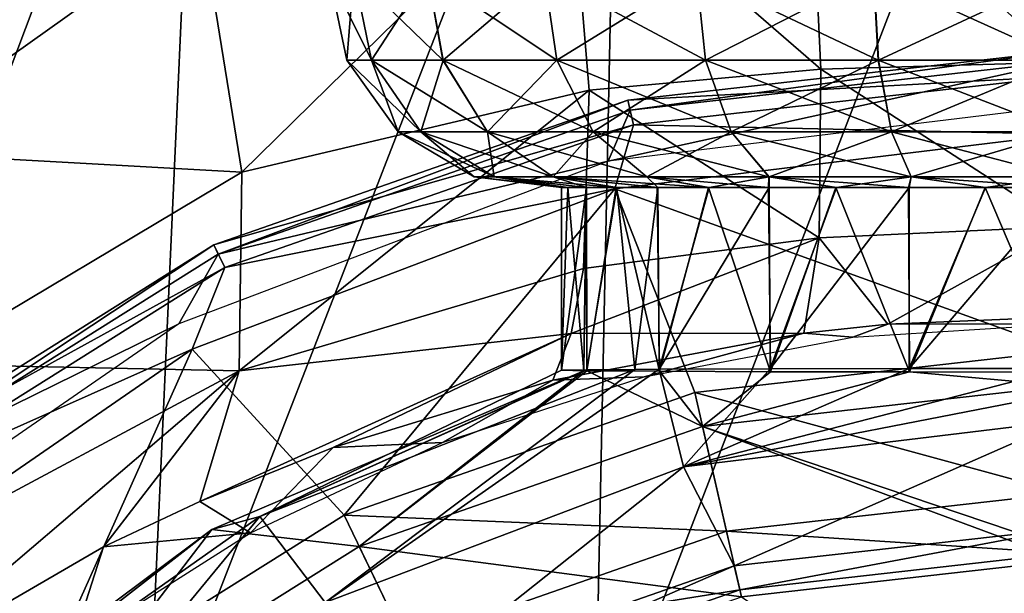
# Model space of a CAD drawing. Header units: millimetres. Extents: x -110 to 119, y -127 to 212.
# Tile 85 of 186: x -8.52 to -0.49, y 11.56 to 16.25. Entities that reach past the tile are written whole.
import ezdxf

# ---------------------------------------------------------------- set-up
doc = ezdxf.new("R2010")
doc.units = ezdxf.units.MM
doc.header["$LTSCALE"] = 26.699852
for name, color, linetype in [('28', 7, 'CONTINUOUS'), ('396', 7, 'CONTINUOUS'), ('397', 7, 'CONTINUOUS'), ('398', 7, 'CONTINUOUS'), ('414', 7, 'CONTINUOUS'), ('416', 7, 'CONTINUOUS'), ('42', 7, 'CONTINUOUS'), ('62', 7, 'CONTINUOUS'), ('63', 7, 'CONTINUOUS')]:
    doc.layers.add(name, color=color, linetype=linetype)

msp = doc.modelspace()

# ---------------------------------------------------------------- linework, layer by layer
at = {"layer": '28', "color": 7, "linetype": 'CONTINUOUS', "true_color": 0xa2afbf}
for points in [[(-7.4857, 10.0533, -14.9695), (-10.7873, 10.0535, -13.1254), (-7.036, 20, -13.4715), (-7.4857, 10.0533, -14.9695)], [(-7.036, 20, -13.4715), (-10.7873, 10.0535, -13.1254), (-10.0802, 20, -11.648), (-7.036, 20, -13.4715)], [(-3.8322, 10.0539, -16.1106), (-7.4857, 10.0533, -14.9695), (-3.6253, 20, -14.609), (-3.8322, 10.0539, -16.1106)], [(-3.6253, 20, -14.609), (-7.4857, 10.0533, -14.9695), (-7.036, 20, -13.4715), (-3.6253, 20, -14.609)], [(0, 10.0528, -16.4983), (-3.8322, 10.0539, -16.1106), (0, 20, -15), (0, 10.0528, -16.4983)], [(0, 20, -15), (-3.8322, 10.0539, -16.1106), (-3.6253, 20, -14.609), (0, 20, -15)]]:
    msp.add_3dface(points, dxfattribs=at)
at = {"layer": '396', "color": 7, "linetype": 'CONTINUOUS', "true_color": 0xa2afbf}
for points in [[(-3.9193, 13.3819, 47.2039), (-6.5644, 12.1919, 43.8877), (-6.9551, 12.0859, 47.2014), (-3.9193, 13.3819, 47.2039)], [(-3.9193, 13.3819, 47.2039), (-6.9551, 12.0859, 47.2014), (-5.7532, 11.9467, 50.4452), (-3.9193, 13.3819, 47.2039)], [(-6.5644, 12.1919, 43.8877), (-3.5023, 13.3936, 43.8683), (-6.0294, 11.488, 40.6929), (-6.5644, 12.1919, 43.8877)], [(-3.5023, 13.3936, 43.8683), (-6.5644, 12.1919, 43.8877), (-3.8954, 13.3906, 44.7211), (-3.5023, 13.3936, 43.8683)], [(-3.8954, 13.3906, 44.7211), (-6.5644, 12.1919, 43.8877), (-4.1, 13.3861, 46.0028), (-3.8954, 13.3906, 44.7211)], [(-4.1, 13.3861, 46.0028), (-6.5644, 12.1919, 43.8877), (-3.9193, 13.3819, 47.2039), (-4.1, 13.3861, 46.0028)], [(-3.5023, 13.3936, 43.8683), (-3.3038, 13.3946, 43.572), (-6.0294, 11.488, 40.6929), (-3.5023, 13.3936, 43.8683)], [(-6.0294, 11.488, 40.6929), (-3.3038, 13.3946, 43.572), (-3.1049, 12.5972, 40.6929), (-6.0294, 11.488, 40.6929)], [(-3.8937, 13.3816, 47.2842), (-3.9193, 13.3819, 47.2039), (-5.7532, 11.9467, 50.4452), (-3.8937, 13.3816, 47.2842)], [(-2.9506, 12.9274, 50.4452), (-3.8937, 13.3816, 47.2842), (-5.7532, 11.9467, 50.4452), (-2.9506, 12.9274, 50.4452)], [(-3.3006, 13.3776, 48.4323), (-3.8937, 13.3816, 47.2842), (-2.9506, 12.9274, 50.4452), (-3.3006, 13.3776, 48.4323)], [(-3.3038, 13.3946, 43.572), (-2.3968, 13.3977, 42.6735), (-3.1049, 12.5972, 40.6929), (-3.3038, 13.3946, 43.572)], [(-2.3943, 13.3745, 49.3283), (-3.3006, 13.3776, 48.4323), (-2.9506, 12.9274, 50.4452), (-2.3943, 13.3745, 49.3283)], [(-1.2626, 13.3997, 42.0992), (0, 13.4004, 41.9), (-3.1049, 12.5972, 40.6929), (-1.2626, 13.3997, 42.0992)], [(-3.1049, 12.5972, 40.6929), (0, 13.4004, 41.9), (0, 13.2011, 41.2916), (-3.1049, 12.5972, 40.6929)], [(-2.3968, 13.3977, 42.6735), (-1.2626, 13.3997, 42.0992), (-3.1049, 12.5972, 40.6929), (-2.3968, 13.3977, 42.6735)], [(-1.2615, 13.3725, 49.9011), (-2.3943, 13.3745, 49.3283), (-2.9506, 12.9274, 50.4452), (-1.2615, 13.3725, 49.9011)], [(0, 13.2598, 50.4452), (-1.2615, 13.3725, 49.9011), (-2.9506, 12.9274, 50.4452), (0, 13.2598, 50.4452)], [(0, 13.3718, 50.1), (-1.2615, 13.3725, 49.9011), (0, 13.2598, 50.4452), (0, 13.3718, 50.1)], [(0, 12.9742, 40.6929), (-3.1049, 12.5972, 40.6929), (0, 13.2011, 41.2916), (0, 12.9742, 40.6929)], [(0, 13.2598, 50.4452), (-2.9506, 12.9274, 50.4452), (0, 11.9313, 53.2775), (0, 13.2598, 50.4452)], [(-2.9506, 12.9274, 50.4452), (-5.7532, 11.9467, 50.4452), (-2.6328, 11.5352, 53.437), (-2.9506, 12.9274, 50.4452)], [(-2.9506, 12.9274, 50.4452), (-2.6328, 11.5352, 53.437), (0, 11.8319, 53.437), (-2.9506, 12.9274, 50.4452)], [(-2.9506, 12.9274, 50.4452), (0, 11.8319, 53.437), (0, 11.9313, 53.2775), (-2.9506, 12.9274, 50.4452)], [(-9.2814, 10.2756, 43.8877), (-6.5644, 12.1919, 43.8877), (-8.6035, 9.7113, 40.6929), (-9.2814, 10.2756, 43.8877)], [(-6.5644, 12.1919, 43.8877), (-9.2814, 10.2756, 43.8877), (-6.9551, 12.0859, 47.2014), (-6.5644, 12.1919, 43.8877)], [(-8.6035, 9.7113, 40.6929), (-6.5644, 12.1919, 43.8877), (-6.0294, 11.488, 40.6929), (-8.6035, 9.7113, 40.6929)], [(-6.9551, 12.0859, 47.2014), (-9.2814, 10.2756, 43.8877), (-9.6097, 10.1042, 47.2014), (-6.9551, 12.0859, 47.2014)], [(-6.9551, 12.0859, 47.2014), (-9.6097, 10.1042, 47.2014), (-8.2674, 10.3669, 50.4452), (-6.9551, 12.0859, 47.2014)], [(-5.7532, 11.9467, 50.4452), (-6.9551, 12.0859, 47.2014), (-8.2674, 10.3669, 50.4452), (-5.7532, 11.9467, 50.4452)], [(-5.7532, 11.9467, 50.4452), (-8.2674, 10.3669, 50.4452), (-5.1337, 10.6601, 53.437), (-5.7532, 11.9467, 50.4452)], [(-5.7532, 11.9467, 50.4452), (-5.1337, 10.6601, 53.437), (-2.6328, 11.5352, 53.437), (-5.7532, 11.9467, 50.4452)], [(-2.6328, 11.5352, 53.437), (0, 9.75, 56), (0, 11.8319, 53.437), (-2.6328, 11.5352, 53.437)]]:
    msp.add_3dface(points, dxfattribs=at)
at = {"layer": '397', "color": 7, "linetype": 'CONTINUOUS', "true_color": 0xa2afbf}
for points in [[(0, 15.9946, 23.7885), (-3.5406, 15.5122, 22.8585), (-3.5591, 15.5936, 23.7885), (0, 15.9946, 23.7885)], [(0, 15.9946, 23.7885), (-3.5591, 15.5936, 23.7885), (0, 15.7882, 24.6991), (0, 15.9946, 23.7885)], [(0, 15.9111, 22.8585), (-3.5406, 15.5122, 22.8585), (0, 15.9946, 23.7885), (0, 15.9111, 22.8585)], [(0, 15.9111, 22.8585), (0, 15.5462, 22), (-3.7204, 15.0944, 22), (0, 15.9111, 22.8585)], [(-3.5406, 15.5122, 22.8585), (0, 15.9111, 22.8585), (-3.7204, 15.0944, 22), (-3.5406, 15.5122, 22.8585)], [(0, 15.7882, 24.6991), (-3.5591, 15.5936, 23.7885), (-3.5132, 15.3924, 24.6991), (0, 15.7882, 24.6991)], [(0, 15.7882, 24.6991), (-3.5132, 15.3924, 24.6991), (0, 15.3136, 25.5), (0, 15.7882, 24.6991)], [(-3.5591, 15.5936, 23.7885), (-6.9036, 14.3354, 22.8585), (-6.9398, 14.4107, 23.7885), (-3.5591, 15.5936, 23.7885)], [(-3.5591, 15.5936, 23.7885), (-6.9398, 14.4107, 23.7885), (-3.5132, 15.3924, 24.6991), (-3.5591, 15.5936, 23.7885)], [(-3.5406, 15.5122, 22.8585), (-6.9036, 14.3354, 22.8585), (-3.5591, 15.5936, 23.7885), (-3.5406, 15.5122, 22.8585)], [(-6.9036, 14.3354, 22.8585), (-3.5406, 15.5122, 22.8585), (-3.7204, 15.0944, 22), (-6.9036, 14.3354, 22.8585)], [(-3.5132, 15.3924, 24.6991), (-6.9398, 14.4107, 23.7885), (-6.8503, 14.2247, 24.6991), (-3.5132, 15.3924, 24.6991)], [(-3.5132, 15.3924, 24.6991), (-6.8503, 14.2247, 24.6991), (-3.6648, 14.8686, 25.5), (-3.5132, 15.3924, 24.6991)], [(0, 15.3136, 25.5), (-3.5132, 15.3924, 24.6991), (-3.6648, 14.8686, 25.5), (0, 15.3136, 25.5)], [(-7.2247, 13.7654, 22), (-6.9036, 14.3354, 22.8585), (-3.7204, 15.0944, 22), (-7.2247, 13.7654, 22)], [(-3.6648, 14.8686, 25.5), (-6.8503, 14.2247, 24.6991), (-7.1166, 13.5595, 25.5), (-3.6648, 14.8686, 25.5)], [(-6.9398, 14.4107, 23.7885), (-9.9204, 12.4398, 22.8585), (-9.9725, 12.5051, 23.7885), (-6.9398, 14.4107, 23.7885)], [(-6.9398, 14.4107, 23.7885), (-9.9725, 12.5051, 23.7885), (-6.8503, 14.2247, 24.6991), (-6.9398, 14.4107, 23.7885)], [(-6.9036, 14.3354, 22.8585), (-9.9204, 12.4398, 22.8585), (-6.9398, 14.4107, 23.7885), (-6.9036, 14.3354, 22.8585)], [(-9.9204, 12.4398, 22.8585), (-6.9036, 14.3354, 22.8585), (-7.2247, 13.7654, 22), (-9.9204, 12.4398, 22.8585)], [(-6.8503, 14.2247, 24.6991), (-9.9725, 12.5051, 23.7885), (-9.8438, 12.3437, 24.6991), (-6.8503, 14.2247, 24.6991)], [(-6.8503, 14.2247, 24.6991), (-9.8438, 12.3437, 24.6991), (-7.1166, 13.5595, 25.5), (-6.8503, 14.2247, 24.6991)], [(-10.309, 11.6365, 22), (-9.9204, 12.4398, 22.8585), (-7.2247, 13.7654, 22), (-10.309, 11.6365, 22)], [(-7.1166, 13.5595, 25.5), (-9.8438, 12.3437, 24.6991), (-10.1548, 11.4624, 25.5), (-7.1166, 13.5595, 25.5)]]:
    msp.add_3dface(points, dxfattribs=at)
at = {"layer": '398', "color": 7, "linetype": 'CONTINUOUS', "true_color": 0xa2afbf}
for points in [[(0, 15.3136, 25.5), (-3.6648, 14.8686, 25.5), (0, 13.544, 28.1806), (0, 15.3136, 25.5)], [(-3.6648, 14.8686, 25.5), (-7.1166, 13.5595, 25.5), (-5.8765, 12.2027, 28.1806), (-3.6648, 14.8686, 25.5)], [(-3.0138, 13.2044, 28.1806), (-3.6648, 14.8686, 25.5), (-5.8765, 12.2027, 28.1806), (-3.0138, 13.2044, 28.1806)], [(0, 13.544, 28.1806), (-3.6648, 14.8686, 25.5), (-3.0138, 13.2044, 28.1806), (0, 13.544, 28.1806)], [(-7.1166, 13.5595, 25.5), (-10.1548, 11.4624, 25.5), (-8.4445, 10.5891, 28.1806), (-7.1166, 13.5595, 25.5)], [(-5.8765, 12.2027, 28.1806), (-7.1166, 13.5595, 25.5), (-8.4445, 10.5891, 28.1806), (-5.8765, 12.2027, 28.1806)], [(0, 13.544, 28.1806), (-3.0138, 13.2044, 28.1806), (0, 12.3823, 31.1889), (0, 13.544, 28.1806)], [(-3.0138, 13.2044, 28.1806), (-5.8765, 12.2027, 28.1806), (-2.7553, 12.0719, 31.1889), (-3.0138, 13.2044, 28.1806)], [(0, 12.3823, 31.1889), (-3.0138, 13.2044, 28.1806), (-2.7553, 12.0719, 31.1889), (0, 12.3823, 31.1889)], [(-3.1049, 12.5972, 40.6929), (0, 12.9742, 40.6929), (-2.6906, 11.7881, 37.5946), (-3.1049, 12.5972, 40.6929)], [(0, 12.9742, 40.6929), (0, 12.0913, 37.5946), (-2.6906, 11.7881, 37.5946), (0, 12.9742, 40.6929)], [(-6.0294, 11.488, 40.6929), (-3.1049, 12.5972, 40.6929), (-5.2462, 10.8939, 37.5946), (-6.0294, 11.488, 40.6929)], [(-3.1049, 12.5972, 40.6929), (-2.6906, 11.7881, 37.5946), (-5.2462, 10.8939, 37.5946), (-3.1049, 12.5972, 40.6929)], [(0, 12.3823, 31.1889), (-2.7553, 12.0719, 31.1889), (0, 11.8905, 34.376), (0, 12.3823, 31.1889)], [(-5.8765, 12.2027, 28.1806), (-8.4445, 10.5891, 28.1806), (-5.3725, 11.1561, 31.1889), (-5.8765, 12.2027, 28.1806)], [(-2.7553, 12.0719, 31.1889), (-5.8765, 12.2027, 28.1806), (-5.3725, 11.1561, 31.1889), (-2.7553, 12.0719, 31.1889)], [(-2.7553, 12.0719, 31.1889), (-5.3725, 11.1561, 31.1889), (-2.6459, 11.5924, 34.376), (-2.7553, 12.0719, 31.1889)], [(0, 11.8905, 34.376), (-2.7553, 12.0719, 31.1889), (-2.6459, 11.5924, 34.376), (0, 11.8905, 34.376)], [(0, 12.0913, 37.5946), (-2.6459, 11.5924, 34.376), (-2.6906, 11.7881, 37.5946), (0, 12.0913, 37.5946)], [(0, 11.8905, 34.376), (-2.6459, 11.5924, 34.376), (0, 12.0913, 37.5946), (0, 11.8905, 34.376)], [(-2.6906, 11.7881, 37.5946), (-5.1591, 10.713, 34.376), (-5.2462, 10.8939, 37.5946), (-2.6906, 11.7881, 37.5946)], [(-2.6459, 11.5924, 34.376), (-5.1591, 10.713, 34.376), (-2.6906, 11.7881, 37.5946), (-2.6459, 11.5924, 34.376)], [(-2.6459, 11.5924, 34.376), (-5.3725, 11.1561, 31.1889), (-5.1591, 10.713, 34.376), (-2.6459, 11.5924, 34.376)]]:
    msp.add_3dface(points, dxfattribs=at)
at = {"layer": '414', "color": 7, "linetype": 'CONTINUOUS', "true_color": 0xa2afbf}
for points in [[(-3.8954, 13.3906, 44.7211), (-4.1, 13.3861, 46.0028), (-3.8976, 14.8782, 44.7276), (-3.8954, 13.3906, 44.7211)], [(-4.1, 13.3861, 46.0028), (-3.9193, 13.3819, 47.2039), (-4.0504, 14.8782, 46.6359), (-4.1, 13.3861, 46.0028)], [(-3.8976, 14.8782, 44.7276), (-4.1, 13.3861, 46.0028), (-4.0486, 14.8782, 45.3528), (-3.8976, 14.8782, 44.7276)], [(-4.0486, 14.8782, 45.3528), (-4.1, 13.3861, 46.0028), (-4.1, 14.8782, 45.994), (-4.0486, 14.8782, 45.3528)], [(-4.1, 14.8782, 45.994), (-4.1, 13.3861, 46.0028), (-4.0504, 14.8782, 46.6359), (-4.1, 14.8782, 45.994)], [(-4.0504, 14.8782, 46.6359), (-3.9193, 13.3819, 47.2039), (-3.9009, 14.8782, 47.2622), (-4.0504, 14.8782, 46.6359)], [(-3.9193, 13.3819, 47.2039), (-3.8937, 13.3816, 47.2842), (-3.9009, 14.8782, 47.2622), (-3.9193, 13.3819, 47.2039)], [(-3.9009, 14.8782, 47.2622), (-3.8937, 13.3816, 47.2842), (-3.6551, 14.8782, 47.8576), (-3.9009, 14.8782, 47.2622)], [(-3.6507, 14.8782, 44.1338), (-3.8954, 13.3906, 44.7211), (-3.8976, 14.8782, 44.7276), (-3.6507, 14.8782, 44.1338)], [(-3.5023, 13.3936, 43.8683), (-3.8954, 13.3906, 44.7211), (-3.6507, 14.8782, 44.1338), (-3.5023, 13.3936, 43.8683)], [(-3.8937, 13.3816, 47.2842), (-3.3006, 13.3776, 48.4323), (-3.6551, 14.8782, 47.8576), (-3.8937, 13.3816, 47.2842)], [(-3.6551, 14.8782, 47.8576), (-3.3006, 13.3776, 48.4323), (-3.319, 14.8782, 48.4072), (-3.6551, 14.8782, 47.8576)], [(-3.314, 14.8782, 43.586), (-3.5023, 13.3936, 43.8683), (-3.6507, 14.8782, 44.1338), (-3.314, 14.8782, 43.586)], [(-3.3038, 13.3946, 43.572), (-3.5023, 13.3936, 43.8683), (-3.314, 14.8782, 43.586), (-3.3038, 13.3946, 43.572)], [(-3.319, 14.8782, 48.4072), (-3.3006, 13.3776, 48.4323), (-2.901, 14.8782, 48.8973), (-3.319, 14.8782, 48.4072)], [(-2.8955, 14.8782, 43.0972), (-3.3038, 13.3946, 43.572), (-3.314, 14.8782, 43.586), (-2.8955, 14.8782, 43.0972)], [(-2.3968, 13.3977, 42.6735), (-3.3038, 13.3946, 43.572), (-2.4058, 14.8782, 42.68), (-2.3968, 13.3977, 42.6735)], [(-2.4058, 14.8782, 42.68), (-3.3038, 13.3946, 43.572), (-2.8955, 14.8782, 43.0972), (-2.4058, 14.8782, 42.68)], [(-3.3006, 13.3776, 48.4323), (-2.3943, 13.3745, 49.3283), (-2.901, 14.8782, 48.8973), (-3.3006, 13.3776, 48.4323)], [(-2.901, 14.8782, 48.8973), (-2.3943, 13.3745, 49.3283), (-2.4113, 14.8782, 49.3159), (-2.901, 14.8782, 48.8973)], [(-2.4113, 14.8782, 49.3159), (-2.3943, 13.3745, 49.3283), (-1.8623, 14.8782, 49.6526), (-2.4113, 14.8782, 49.3159)], [(-1.8569, 14.8782, 42.3446), (-2.3968, 13.3977, 42.6735), (-2.4058, 14.8782, 42.68), (-1.8569, 14.8782, 42.3446)], [(-1.2626, 13.3997, 42.0992), (-2.3968, 13.3977, 42.6735), (-1.2629, 14.8782, 42.0993), (-1.2626, 13.3997, 42.0992)], [(-1.2629, 14.8782, 42.0993), (-2.3968, 13.3977, 42.6735), (-1.8569, 14.8782, 42.3446), (-1.2629, 14.8782, 42.0993)], [(-2.3943, 13.3745, 49.3283), (-1.2615, 13.3725, 49.9011), (-1.8623, 14.8782, 49.6526), (-2.3943, 13.3745, 49.3283)], [(-1.8623, 14.8782, 49.6526), (-1.2615, 13.3725, 49.9011), (-1.2675, 14.8782, 49.8992), (-1.8623, 14.8782, 49.6526)], [(-1.2675, 14.8782, 49.8992), (-1.2615, 13.3725, 49.9011), (-0.6416, 14.8782, 50.0495), (-1.2675, 14.8782, 49.8992)], [(-0.6388, 14.8782, 41.9501), (-1.2626, 13.3997, 42.0992), (-1.2629, 14.8782, 42.0993), (-0.6388, 14.8782, 41.9501)], [(0, 13.4004, 41.9), (-1.2626, 13.3997, 42.0992), (0, 14.8782, 41.9), (0, 13.4004, 41.9)], [(0, 14.8782, 41.9), (-1.2626, 13.3997, 42.0992), (-0.6388, 14.8782, 41.9501), (0, 14.8782, 41.9)], [(-1.2615, 13.3725, 49.9011), (0, 13.3718, 50.1), (-0.6416, 14.8782, 50.0495), (-1.2615, 13.3725, 49.9011)], [(0, 13.3718, 50.1), (0, 14.8782, 50.1), (-0.6416, 14.8782, 50.0495), (0, 13.3718, 50.1)]]:
    msp.add_3dface(points, dxfattribs=at)
at = {"layer": '416', "color": 7, "linetype": 'CONTINUOUS', "true_color": 0xa2afbf}
for points in [[(-5.8526, 15.9189, 45.9997), (-5.6533, 15.9189, 47.5145), (-6, 16.6239, 45.9997), (-5.8526, 15.9189, 45.9997)], [(-5.7955, 16.6239, 44.4468), (-5.8526, 15.9189, 45.9997), (-6, 16.6239, 45.9997), (-5.7955, 16.6239, 44.4468)], [(-6, 16.6239, 45.9997), (-5.6533, 15.9189, 47.5145), (-5.7956, 16.6239, 47.5526), (-6, 16.6239, 45.9997)], [(-5.6531, 15.9189, 44.4849), (-5.8526, 15.9189, 45.9997), (-5.7955, 16.6239, 44.4468), (-5.6531, 15.9189, 44.4849)], [(-5.6533, 15.9189, 47.5145), (-5.0687, 15.9189, 48.9261), (-5.7956, 16.6239, 47.5526), (-5.6533, 15.9189, 47.5145)], [(-5.7956, 16.6239, 47.5526), (-5.0687, 15.9189, 48.9261), (-5.1963, 16.6239, 48.9997), (-5.7956, 16.6239, 47.5526)], [(-5.196, 16.6239, 42.9997), (-5.6531, 15.9189, 44.4849), (-5.7955, 16.6239, 44.4468), (-5.196, 16.6239, 42.9997)], [(-5.0684, 15.9189, 43.0734), (-5.6531, 15.9189, 44.4849), (-5.196, 16.6239, 42.9997), (-5.0684, 15.9189, 43.0734)], [(-5.0687, 15.9189, 48.9261), (-4.1386, 15.9189, 50.1382), (-5.1963, 16.6239, 48.9997), (-5.0687, 15.9189, 48.9261)], [(-5.1963, 16.6239, 48.9997), (-4.1386, 15.9189, 50.1382), (-4.2429, 16.6239, 50.2424), (-5.1963, 16.6239, 48.9997)], [(-4.2424, 16.6239, 41.7571), (-5.0684, 15.9189, 43.0734), (-5.196, 16.6239, 42.9997), (-4.2424, 16.6239, 41.7571)], [(-4.1382, 15.9189, 41.8614), (-5.0684, 15.9189, 43.0734), (-4.2424, 16.6239, 41.7571), (-4.1382, 15.9189, 41.8614)], [(-4.1386, 15.9189, 50.1382), (-2.9266, 15.9189, 51.0684), (-4.2429, 16.6239, 50.2424), (-4.1386, 15.9189, 50.1382)], [(-4.2429, 16.6239, 50.2424), (-2.9266, 15.9189, 51.0684), (-3.0003, 16.6239, 51.196), (-4.2429, 16.6239, 50.2424)], [(-2.9997, 16.6239, 40.8037), (-4.1382, 15.9189, 41.8614), (-4.2424, 16.6239, 41.7571), (-2.9997, 16.6239, 40.8037)], [(-2.9261, 15.9189, 40.9313), (-4.1382, 15.9189, 41.8614), (-2.9997, 16.6239, 40.8037), (-2.9261, 15.9189, 40.9313)], [(-2.9266, 15.9189, 51.0684), (-1.5151, 15.9189, 51.6531), (-3.0003, 16.6239, 51.196), (-2.9266, 15.9189, 51.0684)], [(-3.0003, 16.6239, 51.196), (-1.5151, 15.9189, 51.6531), (-1.5532, 16.6239, 51.7955), (-3.0003, 16.6239, 51.196)], [(-1.5526, 16.6239, 40.2044), (-2.9261, 15.9189, 40.9313), (-2.9997, 16.6239, 40.8037), (-1.5526, 16.6239, 40.2044)], [(-1.5145, 15.9189, 40.3467), (-2.9261, 15.9189, 40.9313), (-1.5526, 16.6239, 40.2044), (-1.5145, 15.9189, 40.3467)], [(-0.0003, 15.9189, 51.8526), (-0.0003, 16.6239, 52), (-1.5532, 16.6239, 51.7955), (-0.0003, 15.9189, 51.8526)], [(-1.5151, 15.9189, 51.6531), (-0.0003, 15.9189, 51.8526), (-1.5532, 16.6239, 51.7955), (-1.5151, 15.9189, 51.6531)], [(0.0003, 16.6239, 40), (-1.5145, 15.9189, 40.3467), (-1.5526, 16.6239, 40.2044), (0.0003, 16.6239, 40)], [(0.0003, 16.6239, 40), (0.0003, 15.9189, 40.1474), (-1.5145, 15.9189, 40.3467), (0.0003, 16.6239, 40)], [(-5.4337, 15.3329, 45.9997), (-5.2487, 15.3329, 47.4061), (-5.8526, 15.9189, 45.9997), (-5.4337, 15.3329, 45.9997)], [(-5.6531, 15.9189, 44.4849), (-5.4337, 15.3329, 45.9997), (-5.8526, 15.9189, 45.9997), (-5.6531, 15.9189, 44.4849)], [(-5.8526, 15.9189, 45.9997), (-5.2487, 15.3329, 47.4061), (-5.6533, 15.9189, 47.5145), (-5.8526, 15.9189, 45.9997)], [(-5.2487, 15.3329, 47.4061), (-4.7059, 15.3329, 48.7166), (-5.6533, 15.9189, 47.5145), (-5.2487, 15.3329, 47.4061)], [(-5.6533, 15.9189, 47.5145), (-4.7059, 15.3329, 48.7166), (-5.0687, 15.9189, 48.9261), (-5.6533, 15.9189, 47.5145)], [(-5.2485, 15.3329, 44.5934), (-5.4337, 15.3329, 45.9997), (-5.6531, 15.9189, 44.4849), (-5.2485, 15.3329, 44.5934)], [(-5.0684, 15.9189, 43.0734), (-5.2485, 15.3329, 44.5934), (-5.6531, 15.9189, 44.4849), (-5.0684, 15.9189, 43.0734)], [(-4.7056, 15.3329, 43.2829), (-5.2485, 15.3329, 44.5934), (-5.0684, 15.9189, 43.0734), (-4.7056, 15.3329, 43.2829)], [(-4.7059, 15.3329, 48.7166), (-3.8424, 15.3329, 49.8421), (-5.0687, 15.9189, 48.9261), (-4.7059, 15.3329, 48.7166)], [(-5.0687, 15.9189, 48.9261), (-3.8424, 15.3329, 49.8421), (-4.1386, 15.9189, 50.1382), (-5.0687, 15.9189, 48.9261)], [(-4.1382, 15.9189, 41.8614), (-4.7056, 15.3329, 43.2829), (-5.0684, 15.9189, 43.0734), (-4.1382, 15.9189, 41.8614)], [(-3.8421, 15.3329, 42.1576), (-4.7056, 15.3329, 43.2829), (-4.1382, 15.9189, 41.8614), (-3.8421, 15.3329, 42.1576)], [(-3.8424, 15.3329, 49.8421), (-2.7171, 15.3329, 50.7056), (-4.1386, 15.9189, 50.1382), (-3.8424, 15.3329, 49.8421)], [(-4.1386, 15.9189, 50.1382), (-2.7171, 15.3329, 50.7056), (-2.9266, 15.9189, 51.0684), (-4.1386, 15.9189, 50.1382)], [(-2.9261, 15.9189, 40.9313), (-3.8421, 15.3329, 42.1576), (-4.1382, 15.9189, 41.8614), (-2.9261, 15.9189, 40.9313)], [(-2.7166, 15.3329, 41.2941), (-3.8421, 15.3329, 42.1576), (-2.9261, 15.9189, 40.9313), (-2.7166, 15.3329, 41.2941)], [(-2.7171, 15.3329, 50.7056), (-1.4066, 15.3329, 51.2485), (-2.9266, 15.9189, 51.0684), (-2.7171, 15.3329, 50.7056)], [(-2.9266, 15.9189, 51.0684), (-1.4066, 15.3329, 51.2485), (-1.5151, 15.9189, 51.6531), (-2.9266, 15.9189, 51.0684)], [(-1.5145, 15.9189, 40.3467), (-2.7166, 15.3329, 41.2941), (-2.9261, 15.9189, 40.9313), (-1.5145, 15.9189, 40.3467)], [(-1.4061, 15.3329, 40.7513), (-2.7166, 15.3329, 41.2941), (-1.5145, 15.9189, 40.3467), (-1.4061, 15.3329, 40.7513)], [(-0.0003, 15.3329, 51.4337), (-0.0003, 15.9189, 51.8526), (-1.5151, 15.9189, 51.6531), (-0.0003, 15.3329, 51.4337)], [(-1.4066, 15.3329, 51.2485), (-0.0003, 15.3329, 51.4337), (-1.5151, 15.9189, 51.6531), (-1.4066, 15.3329, 51.2485)], [(0.0003, 15.9189, 40.1474), (-1.4061, 15.3329, 40.7513), (-1.5145, 15.9189, 40.3467), (0.0003, 15.9189, 40.1474)], [(0.0003, 15.9189, 40.1474), (0.0003, 15.3329, 40.5663), (-1.4061, 15.3329, 40.7513), (0.0003, 15.9189, 40.1474)], [(-4.8143, 14.9653, 45.9998), (-4.6503, 14.9653, 47.2458), (-5.4337, 15.3329, 45.9997), (-4.8143, 14.9653, 45.9998)], [(-5.2485, 15.3329, 44.5934), (-4.8143, 14.9653, 45.9998), (-5.4337, 15.3329, 45.9997), (-5.2485, 15.3329, 44.5934)], [(-5.4337, 15.3329, 45.9997), (-4.6503, 14.9653, 47.2458), (-5.2487, 15.3329, 47.4061), (-5.4337, 15.3329, 45.9997)], [(-4.6503, 14.9653, 47.2458), (-4.1694, 14.9653, 48.407), (-5.2487, 15.3329, 47.4061), (-4.6503, 14.9653, 47.2458)], [(-5.2487, 15.3329, 47.4061), (-4.1694, 14.9653, 48.407), (-4.7059, 15.3329, 48.7166), (-5.2487, 15.3329, 47.4061)], [(-4.6502, 14.9653, 44.7537), (-4.8143, 14.9653, 45.9998), (-5.2485, 15.3329, 44.5934), (-4.6502, 14.9653, 44.7537)], [(-4.7056, 15.3329, 43.2829), (-4.6502, 14.9653, 44.7537), (-5.2485, 15.3329, 44.5934), (-4.7056, 15.3329, 43.2829)], [(-4.1694, 14.9653, 48.407), (-3.4044, 14.9653, 49.4041), (-4.7059, 15.3329, 48.7166), (-4.1694, 14.9653, 48.407)], [(-4.7059, 15.3329, 48.7166), (-3.4044, 14.9653, 49.4041), (-3.8424, 15.3329, 49.8421), (-4.7059, 15.3329, 48.7166)], [(-4.1692, 14.9653, 43.5926), (-4.6502, 14.9653, 44.7537), (-4.7056, 15.3329, 43.2829), (-4.1692, 14.9653, 43.5926)], [(-3.8421, 15.3329, 42.1576), (-4.1692, 14.9653, 43.5926), (-4.7056, 15.3329, 43.2829), (-3.8421, 15.3329, 42.1576)], [(-3.4041, 14.9653, 42.5956), (-4.1692, 14.9653, 43.5926), (-3.8421, 15.3329, 42.1576), (-3.4041, 14.9653, 42.5956)], [(-3.4044, 14.9653, 49.4041), (-2.4074, 14.9653, 50.1692), (-3.8424, 15.3329, 49.8421), (-3.4044, 14.9653, 49.4041)], [(-3.8424, 15.3329, 49.8421), (-2.4074, 14.9653, 50.1692), (-2.7171, 15.3329, 50.7056), (-3.8424, 15.3329, 49.8421)], [(-2.7166, 15.3329, 41.2941), (-3.4041, 14.9653, 42.5956), (-3.8421, 15.3329, 42.1576), (-2.7166, 15.3329, 41.2941)], [(-2.407, 14.9653, 41.8306), (-3.4041, 14.9653, 42.5956), (-2.7166, 15.3329, 41.2941), (-2.407, 14.9653, 41.8306)], [(-2.4074, 14.9653, 50.1692), (-1.2463, 14.9653, 50.6502), (-2.7171, 15.3329, 50.7056), (-2.4074, 14.9653, 50.1692)], [(-2.7171, 15.3329, 50.7056), (-1.2463, 14.9653, 50.6502), (-1.4066, 15.3329, 51.2485), (-2.7171, 15.3329, 50.7056)], [(-1.4061, 15.3329, 40.7513), (-2.407, 14.9653, 41.8306), (-2.7166, 15.3329, 41.2941), (-1.4061, 15.3329, 40.7513)], [(-1.2458, 14.9653, 41.3497), (-2.407, 14.9653, 41.8306), (-1.4061, 15.3329, 40.7513), (-1.2458, 14.9653, 41.3497)], [(-0.0002, 14.9653, 50.8143), (-0.0003, 15.3329, 51.4337), (-1.4066, 15.3329, 51.2485), (-0.0002, 14.9653, 50.8143)], [(-1.2463, 14.9653, 50.6502), (-0.0002, 14.9653, 50.8143), (-1.4066, 15.3329, 51.2485), (-1.2463, 14.9653, 50.6502)], [(0.0003, 15.3329, 40.5663), (-1.2458, 14.9653, 41.3497), (-1.4061, 15.3329, 40.7513), (0.0003, 15.3329, 40.5663)], [(0.0003, 15.3329, 40.5663), (0.0002, 14.9653, 41.1857), (-1.2458, 14.9653, 41.3497), (0.0003, 15.3329, 40.5663)], [(-4.1, 14.8782, 45.994), (-4.0504, 14.8782, 46.6359), (-4.8143, 14.9653, 45.9998), (-4.1, 14.8782, 45.994)], [(-4.6502, 14.9653, 44.7537), (-4.1, 14.8782, 45.994), (-4.8143, 14.9653, 45.9998), (-4.6502, 14.9653, 44.7537)], [(-4.8143, 14.9653, 45.9998), (-4.0504, 14.8782, 46.6359), (-4.6503, 14.9653, 47.2458), (-4.8143, 14.9653, 45.9998)], [(-4.0504, 14.8782, 46.6359), (-3.9009, 14.8782, 47.2622), (-4.6503, 14.9653, 47.2458), (-4.0504, 14.8782, 46.6359)], [(-3.9009, 14.8782, 47.2622), (-3.6551, 14.8782, 47.8576), (-4.6503, 14.9653, 47.2458), (-3.9009, 14.8782, 47.2622)], [(-4.6503, 14.9653, 47.2458), (-3.6551, 14.8782, 47.8576), (-4.1694, 14.9653, 48.407), (-4.6503, 14.9653, 47.2458)], [(-3.8976, 14.8782, 44.7276), (-4.0486, 14.8782, 45.3528), (-4.6502, 14.9653, 44.7537), (-3.8976, 14.8782, 44.7276)], [(-4.1692, 14.9653, 43.5926), (-3.8976, 14.8782, 44.7276), (-4.6502, 14.9653, 44.7537), (-4.1692, 14.9653, 43.5926)], [(-4.0486, 14.8782, 45.3528), (-4.1, 14.8782, 45.994), (-4.6502, 14.9653, 44.7537), (-4.0486, 14.8782, 45.3528)], [(-3.6551, 14.8782, 47.8576), (-3.319, 14.8782, 48.4072), (-4.1694, 14.9653, 48.407), (-3.6551, 14.8782, 47.8576)], [(-3.319, 14.8782, 48.4072), (-2.901, 14.8782, 48.8973), (-4.1694, 14.9653, 48.407), (-3.319, 14.8782, 48.4072)], [(-4.1694, 14.9653, 48.407), (-2.901, 14.8782, 48.8973), (-3.4044, 14.9653, 49.4041), (-4.1694, 14.9653, 48.407)], [(-3.314, 14.8782, 43.586), (-3.6507, 14.8782, 44.1338), (-4.1692, 14.9653, 43.5926), (-3.314, 14.8782, 43.586)], [(-3.4041, 14.9653, 42.5956), (-3.314, 14.8782, 43.586), (-4.1692, 14.9653, 43.5926), (-3.4041, 14.9653, 42.5956)], [(-3.6507, 14.8782, 44.1338), (-3.8976, 14.8782, 44.7276), (-4.1692, 14.9653, 43.5926), (-3.6507, 14.8782, 44.1338)], [(-2.901, 14.8782, 48.8973), (-2.4113, 14.8782, 49.3159), (-3.4044, 14.9653, 49.4041), (-2.901, 14.8782, 48.8973)], [(-3.4044, 14.9653, 49.4041), (-2.4113, 14.8782, 49.3159), (-2.4074, 14.9653, 50.1692), (-3.4044, 14.9653, 49.4041)], [(-2.8955, 14.8782, 43.0972), (-3.314, 14.8782, 43.586), (-3.4041, 14.9653, 42.5956), (-2.8955, 14.8782, 43.0972)], [(-2.407, 14.9653, 41.8306), (-2.8955, 14.8782, 43.0972), (-3.4041, 14.9653, 42.5956), (-2.407, 14.9653, 41.8306)], [(-2.4058, 14.8782, 42.68), (-2.8955, 14.8782, 43.0972), (-2.407, 14.9653, 41.8306), (-2.4058, 14.8782, 42.68)], [(-2.4113, 14.8782, 49.3159), (-1.8623, 14.8782, 49.6526), (-2.4074, 14.9653, 50.1692), (-2.4113, 14.8782, 49.3159)], [(-1.8623, 14.8782, 49.6526), (-1.2675, 14.8782, 49.8992), (-2.4074, 14.9653, 50.1692), (-1.8623, 14.8782, 49.6526)], [(-2.4074, 14.9653, 50.1692), (-1.2675, 14.8782, 49.8992), (-1.2463, 14.9653, 50.6502), (-2.4074, 14.9653, 50.1692)], [(-1.8569, 14.8782, 42.3446), (-2.4058, 14.8782, 42.68), (-2.407, 14.9653, 41.8306), (-1.8569, 14.8782, 42.3446)], [(-1.2458, 14.9653, 41.3497), (-1.8569, 14.8782, 42.3446), (-2.407, 14.9653, 41.8306), (-1.2458, 14.9653, 41.3497)], [(-1.2629, 14.8782, 42.0993), (-1.8569, 14.8782, 42.3446), (-1.2458, 14.9653, 41.3497), (-1.2629, 14.8782, 42.0993)], [(-1.2675, 14.8782, 49.8992), (-0.6416, 14.8782, 50.0495), (-1.2463, 14.9653, 50.6502), (-1.2675, 14.8782, 49.8992)], [(-0.6388, 14.8782, 41.9501), (-1.2629, 14.8782, 42.0993), (-1.2458, 14.9653, 41.3497), (-0.6388, 14.8782, 41.9501)], [(-0.6416, 14.8782, 50.0495), (0, 14.8782, 50.1), (-1.2463, 14.9653, 50.6502), (-0.6416, 14.8782, 50.0495)], [(0, 14.8782, 50.1), (-0.0002, 14.9653, 50.8143), (-1.2463, 14.9653, 50.6502), (0, 14.8782, 50.1)], [(0.0002, 14.9653, 41.1857), (-0.6388, 14.8782, 41.9501), (-1.2458, 14.9653, 41.3497), (0.0002, 14.9653, 41.1857)], [(0, 14.8782, 41.9), (-0.6388, 14.8782, 41.9501), (0.0002, 14.9653, 41.1857), (0, 14.8782, 41.9)]]:
    msp.add_3dface(points, dxfattribs=at)
at = {"layer": '42', "color": 7, "linetype": 'CONTINUOUS', "true_color": 0xa2afbf}
for points in [[(-2.1231, 13.6886, 23.5019), (-1.7239, 13.6561, 24), (-1.4362, 13.7616, 23.5926), (-2.1231, 13.6886, 23.5019)], [(-1.7239, 13.6561, 24), (0.0048, 13.7645, 24), (-1.4362, 13.7616, 23.5926), (-1.7239, 13.6561, 24)], [(-1.4362, 13.7616, 23.5926), (0.0048, 13.7645, 24), (-0.0005, 13.8232, 23.667), (-1.4362, 13.7616, 23.5926)], [(-4.1717, 13.3039, 22.9898), (-3.4253, 13.3315, 24), (-2.1231, 13.6886, 23.5019), (-4.1717, 13.3039, 22.9898)], [(-3.4253, 13.3315, 24), (-1.7239, 13.6561, 24), (-2.1231, 13.6886, 23.5019), (-3.4253, 13.3315, 24)], [(-5.9656, 12.7542, 22.2084), (-5.0724, 12.7958, 24), (-4.1717, 13.3039, 22.9898), (-5.9656, 12.7542, 22.2084)], [(-5.0724, 12.7958, 24), (-3.4253, 13.3315, 24), (-4.1717, 13.3039, 22.9898), (-5.0724, 12.7958, 24)], [(-6.6393, 12.0574, 24), (-5.0724, 12.7958, 24), (-5.9656, 12.7542, 22.2084), (-6.6393, 12.0574, 24)], [(-7.0539, 12.3145, 21.577), (-6.6393, 12.0574, 24), (-5.9656, 12.7542, 22.2084), (-7.0539, 12.3145, 21.577)], [(-7.8395, 11.9431, 21.0415), (-6.6393, 12.0574, 24), (-7.0539, 12.3145, 21.577), (-7.8395, 11.9431, 21.0415)], [(-8.101, 11.1281, 24), (-6.6393, 12.0574, 24), (-7.8395, 11.9431, 21.0415), (-8.101, 11.1281, 24)], [(-9.6401, 10.8989, 19.5421), (-8.101, 11.1281, 24), (-7.8395, 11.9431, 21.0415), (-9.6401, 10.8989, 19.5421)]]:
    msp.add_3dface(points, dxfattribs=at)
at = {"layer": '62', "color": 7, "linetype": 'CONTINUOUS', "true_color": 0xa2afbf}
for points in [[(-0.0005, 15.9029, 18.7385), (-0.0005, 17.7691, 16.6935), (-2.0744, 17.7445, 16.5057), (-0.0005, 15.9029, 18.7385)], [(-1.9848, 15.8462, 18.5457), (-2.0744, 17.7445, 16.5057), (-4.0374, 17.629, 16.0065), (-1.9848, 15.8462, 18.5457)], [(-1.9848, 15.8462, 18.5457), (-0.0005, 15.9029, 18.7385), (-2.0744, 17.7445, 16.5057), (-1.9848, 15.8462, 18.5457)], [(-3.8759, 15.673, 18.0039), (-1.9848, 15.8462, 18.5457), (-4.0374, 17.629, 16.0065), (-3.8759, 15.673, 18.0039)], [(-1.9987, 14.467, 20.9543), (-1.9848, 15.8462, 18.5457), (-3.8759, 15.673, 18.0039), (-1.9987, 14.467, 20.9543)], [(-1.9987, 14.467, 20.9543), (-0.0006, 14.5593, 21.1464), (-1.9848, 15.8462, 18.5457), (-1.9987, 14.467, 20.9543)], [(-0.0006, 14.5593, 21.1464), (-0.0005, 15.9029, 18.7385), (-1.9848, 15.8462, 18.5457), (-0.0006, 14.5593, 21.1464)], [(-3.9212, 14.2167, 20.3554), (-1.9987, 14.467, 20.9543), (-3.8759, 15.673, 18.0039), (-3.9212, 14.2167, 20.3554)], [(-1.4362, 13.7616, 23.5926), (-0.0006, 14.5593, 21.1464), (-1.9987, 14.467, 20.9543), (-1.4362, 13.7616, 23.5926)], [(-1.4362, 13.7616, 23.5926), (-0.0005, 13.8232, 23.667), (-0.0006, 14.5593, 21.1464), (-1.4362, 13.7616, 23.5926)], [(-2.1231, 13.6886, 23.5019), (-1.9987, 14.467, 20.9543), (-4.021, 13.6873, 21.6452), (-2.1231, 13.6886, 23.5019)], [(-4.021, 13.6873, 21.6452), (-1.9987, 14.467, 20.9543), (-3.9212, 14.2167, 20.3554), (-4.021, 13.6873, 21.6452)], [(-2.1231, 13.6886, 23.5019), (-1.4362, 13.7616, 23.5926), (-1.9987, 14.467, 20.9543), (-2.1231, 13.6886, 23.5019)], [(-4.1717, 13.3039, 22.9898), (-2.1231, 13.6886, 23.5019), (-4.021, 13.6873, 21.6452), (-4.1717, 13.3039, 22.9898)]]:
    msp.add_3dface(points, dxfattribs=at)
at = {"layer": '63', "color": 7, "linetype": 'CONTINUOUS', "true_color": 0xa2afbf}
for points in [[(-6.7098, 15.0039, 16.7246), (-4.0374, 17.629, 16.0065), (-7.0425, 17.0605, 14.7711), (-6.7098, 15.0039, 16.7246)], [(-3.8759, 15.673, 18.0039), (-4.0374, 17.629, 16.0065), (-6.7098, 15.0039, 16.7246), (-3.8759, 15.673, 18.0039)], [(-7.0425, 17.0605, 14.7711), (-10.3728, 17.0974, 12.3205), (-9.6945, 15.1711, 13.7157), (-7.0425, 17.0605, 14.7711)], [(-6.7098, 15.0039, 16.7246), (-7.0425, 17.0605, 14.7711), (-9.6945, 15.1711, 13.7157), (-6.7098, 15.0039, 16.7246)], [(-3.9212, 14.2167, 20.3554), (-3.8759, 15.673, 18.0039), (-6.7313, 13.382, 19.0558), (-3.9212, 14.2167, 20.3554)], [(-6.7313, 13.382, 19.0558), (-3.8759, 15.673, 18.0039), (-6.7098, 15.0039, 16.7246), (-6.7313, 13.382, 19.0558)], [(-6.7098, 15.0039, 16.7246), (-9.6945, 15.1711, 13.7157), (-9.3399, 13.4361, 15.4589), (-6.7098, 15.0039, 16.7246)], [(-6.7313, 13.382, 19.0558), (-6.7098, 15.0039, 16.7246), (-9.3399, 13.4361, 15.4589), (-6.7313, 13.382, 19.0558)], [(-4.021, 13.6873, 21.6452), (-3.9212, 14.2167, 20.3554), (-6.7313, 13.382, 19.0558), (-4.021, 13.6873, 21.6452)], [(-7.0539, 12.3145, 21.577), (-5.9656, 12.7542, 22.2084), (-4.021, 13.6873, 21.6452), (-7.0539, 12.3145, 21.577)], [(-7.0539, 12.3145, 21.577), (-4.021, 13.6873, 21.6452), (-6.7313, 13.382, 19.0558), (-7.0539, 12.3145, 21.577)], [(-5.9656, 12.7542, 22.2084), (-4.1717, 13.3039, 22.9898), (-4.021, 13.6873, 21.6452), (-5.9656, 12.7542, 22.2084)], [(-6.7313, 13.382, 19.0558), (-9.3399, 13.4361, 15.4589), (-9.333, 11.986, 17.4422), (-6.7313, 13.382, 19.0558)], [(-9.6401, 10.8989, 19.5421), (-7.8395, 11.9431, 21.0415), (-6.7313, 13.382, 19.0558), (-9.6401, 10.8989, 19.5421)], [(-9.6401, 10.8989, 19.5421), (-6.7313, 13.382, 19.0558), (-9.333, 11.986, 17.4422), (-9.6401, 10.8989, 19.5421)], [(-7.8395, 11.9431, 21.0415), (-7.0539, 12.3145, 21.577), (-6.7313, 13.382, 19.0558), (-7.8395, 11.9431, 21.0415)]]:
    msp.add_3dface(points, dxfattribs=at)

doc.saveas('drawing.dxf')
